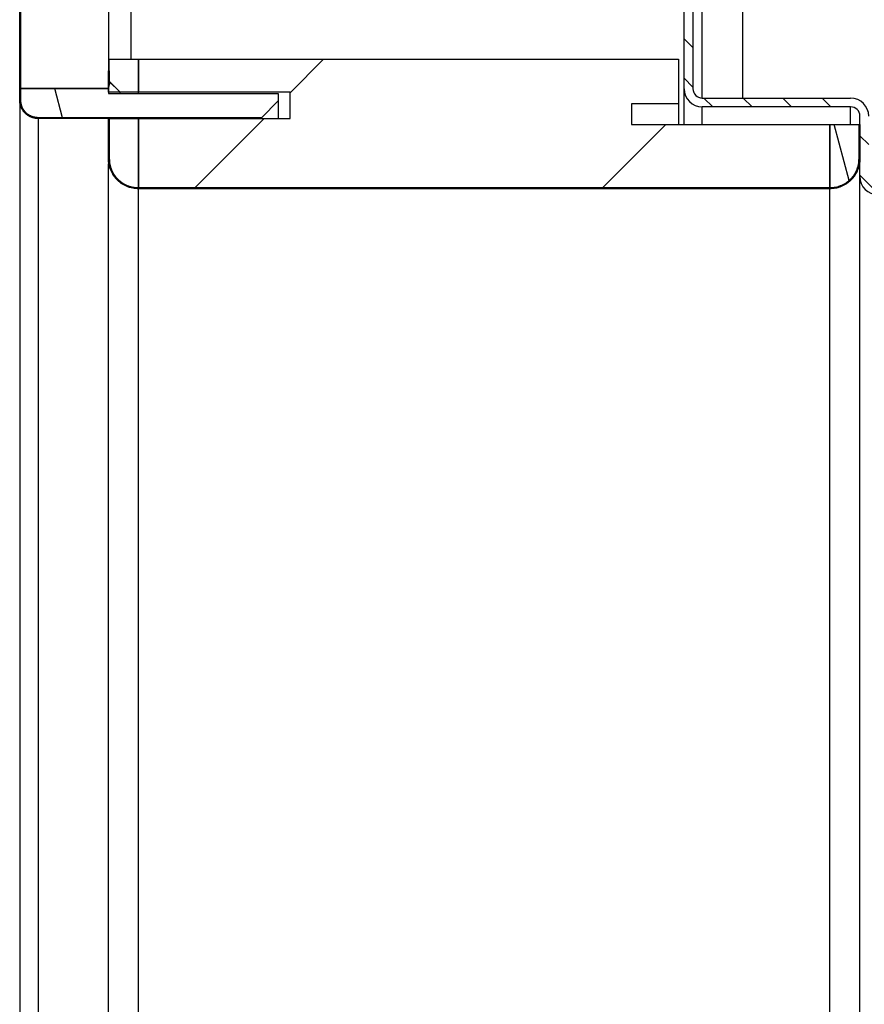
# Model space of a CAD drawing. Header units: millimetres. Extents: x -8500 to 4200, y 0 to 5940.
# Tile 220 of 256: x -617 to -473, y 3110 to 3278. Entities that reach past the tile are written whole.
import ezdxf

# ---------------------------------------------------------------- set-up
doc = ezdxf.new("R2010")
doc.units = ezdxf.units.MM
doc.layers.add('151', color=250, linetype='Continuous')
pattern_1 = [(134.954374, (-8500, 0), (-3.3702767, -3.3649133), [])]
pattern_2 = [(45, (-8500, 0), (-34.7985, 34.7985), [])]
pattern_3 = [(74.98479, (-8500, 0), (-4.5998944, 1.2338468), [])]

msp = doc.modelspace()

# ---------------------------------------------------------------- hatches: boundary and pattern name
at = {"layer": '151', "linetype": 'Continuous', "lineweight": -3}
h = msp.add_hatch(dxfattribs=at)
h.set_pattern_fill('ANSI31', color=256, scale=1.5, angle=89.9544, style=0)
h.set_pattern_definition(pattern_1)
edge = h.paths.add_edge_path(flags=0)
edge.add_line((-617.42, 3264.47), (-617.42, 3318.47))
edge.add_spline(control_points=[(-617.42, 3318.47), (-617.42, 3318.57), (-617.41, 3318.78), (-617.38, 3318.98), (-617.35, 3319.14), (-617.34, 3319.19), (-617.31, 3319.29), (-617.3, 3319.34), (-617.25, 3319.49), (-617.18, 3319.68), (-617.1, 3319.86), (-617.02, 3320), (-617, 3320.05), (-616.96, 3320.11), (-616.94, 3320.13), (-616.92, 3320.18), (-616.9, 3320.2), (-616.83, 3320.31), (-616.71, 3320.47), (-616.5, 3320.7), (-616.35, 3320.84), (-616.25, 3320.92), (-616.23, 3320.94), (-616.19, 3320.97), (-616.13, 3321.02), (-616.06, 3321.06), (-615.93, 3321.15), (-615.76, 3321.25), (-615.57, 3321.34), (-615.43, 3321.4), (-615.38, 3321.42), (-615.31, 3321.44), (-615.28, 3321.45), (-615.23, 3321.47), (-615.21, 3321.48), (-615.08, 3321.51), (-614.89, 3321.56), (-614.68, 3321.59), (-614.48, 3321.61), (-614.37, 3321.62), (-614.27, 3321.62)], knot_values=[0, 0, 0, 0, 0.0625, 0.125, 0.125, 0.15625, 0.15625, 0.1875, 0.1875, 0.25, 0.3125, 0.3125, 0.34375, 0.34375, 0.359375, 0.359375, 0.375, 0.375, 0.4375, 0.5, 0.5625, 0.5625, 0.578125, 0.578125, 0.59375, 0.625, 0.625, 0.6875, 0.75, 0.75, 0.78125, 0.78125, 0.796875, 0.796875, 0.8125, 0.8125, 0.875, 0.9375, 0.9375, 1, 1, 1, 1], degree=3, periodic=0)
edge.add_line((-614.27, 3321.62), (-598.42, 3321.62))
edge.add_line((-598.42, 3321.62), (-598.42, 3321.47))
edge.add_line((-598.42, 3321.47), (-614.27, 3321.47))
edge.add_spline(control_points=[(-614.27, 3321.47), (-614.37, 3321.47), (-614.47, 3321.46), (-614.66, 3321.44), (-614.86, 3321.42), (-615.05, 3321.37), (-615.16, 3321.33), (-615.19, 3321.33), (-615.23, 3321.31), (-615.26, 3321.3), (-615.33, 3321.28), (-615.37, 3321.26), (-615.51, 3321.2), (-615.69, 3321.12), (-615.85, 3321.02), (-615.98, 3320.94), (-616.04, 3320.89), (-616.1, 3320.85), (-616.13, 3320.82), (-616.15, 3320.8), (-616.25, 3320.73), (-616.4, 3320.59), (-616.59, 3320.38), (-616.71, 3320.22), (-616.78, 3320.12), (-616.79, 3320.1), (-616.82, 3320.05), (-616.83, 3320.03), (-616.87, 3319.97), (-616.89, 3319.93), (-616.96, 3319.8), (-617.05, 3319.62), (-617.11, 3319.44), (-617.15, 3319.3), (-617.17, 3319.25), (-617.19, 3319.15), (-617.2, 3319.1), (-617.23, 3318.96), (-617.26, 3318.76), (-617.27, 3318.57), (-617.27, 3318.47)], knot_values=[0, 0, 0, 0, 0.0625, 0.0625, 0.125, 0.1875, 0.1875, 0.203125, 0.203125, 0.21875, 0.21875, 0.25, 0.25, 0.3125, 0.375, 0.375, 0.40625, 0.421875, 0.421875, 0.4375, 0.4375, 0.5, 0.5625, 0.625, 0.625, 0.640625, 0.640625, 0.65625, 0.65625, 0.6875, 0.6875, 0.75, 0.8125, 0.8125, 0.84375, 0.84375, 0.875, 0.875, 0.9375, 1, 1, 1, 1], degree=3, periodic=0)
edge.add_line((-617.27, 3318.47), (-617.27, 3264.47))
edge.add_spline(control_points=[(-617.27, 3264.47), (-617.27, 3264.37), (-617.27, 3264.27), (-617.25, 3264.08), (-617.22, 3263.88), (-617.17, 3263.69), (-617.14, 3263.58), (-617.13, 3263.55), (-617.11, 3263.51), (-617.1, 3263.48), (-617.08, 3263.41), (-617.06, 3263.37), (-617.01, 3263.23), (-616.92, 3263.05), (-616.82, 3262.89), (-616.74, 3262.76), (-616.7, 3262.7), (-616.65, 3262.64), (-616.62, 3262.6), (-616.61, 3262.59), (-616.53, 3262.49), (-616.4, 3262.34), (-616.18, 3262.15), (-616.02, 3262.03), (-615.92, 3261.96), (-615.9, 3261.95), (-615.86, 3261.92), (-615.84, 3261.91), (-615.77, 3261.87), (-615.73, 3261.85), (-615.6, 3261.78), (-615.42, 3261.69), (-615.24, 3261.63), (-615.1, 3261.58), (-615.05, 3261.57), (-614.96, 3261.55), (-614.91, 3261.54), (-614.76, 3261.51), (-614.57, 3261.48), (-614.37, 3261.47), (-614.27, 3261.47)], knot_values=[0, 0, 0, 0, 0.0625, 0.0625, 0.125, 0.1875, 0.1875, 0.203125, 0.203125, 0.21875, 0.21875, 0.25, 0.25, 0.3125, 0.375, 0.375, 0.40625, 0.421875, 0.421875, 0.4375, 0.4375, 0.5, 0.5625, 0.625, 0.625, 0.640625, 0.640625, 0.65625, 0.65625, 0.6875, 0.6875, 0.75, 0.8125, 0.8125, 0.84375, 0.84375, 0.875, 0.875, 0.9375, 1, 1, 1, 1], degree=3, periodic=0)
edge.add_line((-614.27, 3261.47), (-576.27, 3261.47))
edge.add_line((-576.27, 3261.47), (-576.27, 3261.32))
edge.add_line((-576.27, 3261.32), (-614.27, 3261.32))
edge.add_spline(control_points=[(-614.27, 3261.32), (-614.37, 3261.32), (-614.58, 3261.33), (-614.79, 3261.36), (-614.94, 3261.39), (-614.99, 3261.4), (-615.09, 3261.43), (-615.14, 3261.44), (-615.29, 3261.49), (-615.48, 3261.55), (-615.67, 3261.64), (-615.8, 3261.72), (-615.85, 3261.74), (-615.91, 3261.78), (-615.94, 3261.79), (-615.98, 3261.82), (-616, 3261.84), (-616.11, 3261.91), (-616.27, 3262.03), (-616.5, 3262.24), (-616.64, 3262.39), (-616.72, 3262.49), (-616.74, 3262.51), (-616.77, 3262.55), (-616.82, 3262.61), (-616.86, 3262.68), (-616.95, 3262.81), (-617.05, 3262.98), (-617.14, 3263.17), (-617.2, 3263.31), (-617.22, 3263.36), (-617.25, 3263.43), (-617.25, 3263.46), (-617.27, 3263.51), (-617.28, 3263.53), (-617.32, 3263.65), (-617.37, 3263.85), (-617.4, 3264.06), (-617.42, 3264.26), (-617.42, 3264.36), (-617.42, 3264.47)], knot_values=[0, 0, 0, 0, 0.0625, 0.125, 0.125, 0.15625, 0.15625, 0.1875, 0.1875, 0.25, 0.3125, 0.3125, 0.34375, 0.34375, 0.359375, 0.359375, 0.375, 0.375, 0.4375, 0.5, 0.5625, 0.5625, 0.578125, 0.578125, 0.59375, 0.625, 0.625, 0.6875, 0.75, 0.75, 0.78125, 0.78125, 0.796875, 0.796875, 0.8125, 0.8125, 0.875, 0.9375, 0.9375, 1, 1, 1, 1], degree=3, periodic=0)
h = msp.add_hatch(dxfattribs=at)
h.set_pattern_fill('ANSI31', color=256, scale=1.5, angle=89.9544, style=0)
h.set_pattern_definition(pattern_1)
edge = h.paths.add_edge_path(flags=0)
edge.add_arc((-398.05, 3315.24), 3.08, 0, 90, ccw=False)
edge.add_line((-394.97, 3315.24), (-394.97, 3266.4))
edge.add_arc((-398.05, 3266.4), 3.08, 270, 360, ccw=False)
edge.add_line((-398.05, 3263.32), (-438.39, 3263.32))
edge.add_arc((-438.39, 3261.74), 1.58, 90, 180)
edge.add_line((-439.97, 3261.74), (-439.97, 3253.79))
edge.add_arc((-438.39, 3253.79), 1.58, 180, 275)
edge.add_line((-438.25, 3252.21), (-431.42, 3252.81))
edge.add_arc((-431.22, 3250.57), 2.25, -90, 95, ccw=False)
edge.add_line((-431.22, 3248.32), (-470.89, 3248.32))
edge.add_arc((-470.89, 3251.4), 3.08, 180, 270, ccw=False)
edge.add_line((-473.97, 3251.4), (-473.97, 3261.74))
edge.add_arc((-475.55, 3261.74), 1.58, 0, 90)
edge.add_line((-475.55, 3263.32), (-500.89, 3263.32))
edge.add_arc((-500.89, 3266.4), 3.08, 180, 270, ccw=False)
edge.add_line((-503.97, 3266.4), (-503.97, 3287.24))
edge.add_arc((-500.89, 3287.24), 3.08, 90, 180, ccw=False)
edge.add_line((-500.89, 3290.32), (-493.97, 3290.32))
edge.add_line((-493.97, 3290.32), (-493.97, 3288.82))
edge.add_line((-493.97, 3288.82), (-500.89, 3288.82))
edge.add_arc((-500.89, 3287.24), 1.58, 90, 180)
edge.add_line((-502.47, 3287.24), (-502.47, 3266.4))
edge.add_arc((-500.89, 3266.4), 1.58, 180, 270)
edge.add_line((-500.89, 3264.82), (-475.55, 3264.82))
edge.add_arc((-475.55, 3261.74), 3.08, 0, 90, ccw=False)
edge.add_line((-472.47, 3261.74), (-472.47, 3251.4))
edge.add_arc((-470.89, 3251.4), 1.58, 180, 270)
edge.add_line((-470.89, 3249.82), (-431.22, 3249.82))
edge.add_arc((-431.22, 3250.57), 0.75, 270, 455)
edge.add_line((-431.29, 3251.32), (-438.12, 3250.72))
edge.add_arc((-438.39, 3253.79), 3.08, 180, 275, ccw=False)
edge.add_line((-441.47, 3253.79), (-441.47, 3261.74))
edge.add_arc((-438.39, 3261.74), 3.08, 90, 180, ccw=False)
edge.add_line((-438.39, 3264.82), (-398.05, 3264.82))
edge.add_arc((-398.05, 3266.4), 1.58, 270, 360)
edge.add_line((-396.47, 3266.4), (-396.47, 3315.24))
edge.add_arc((-398.05, 3315.24), 1.58, 0, 90)
edge.add_line((-398.05, 3316.82), (-409.97, 3316.82))
edge.add_line((-409.97, 3316.82), (-409.97, 3318.32))
edge.add_line((-409.97, 3318.32), (-398.05, 3318.32))
h = msp.add_hatch(dxfattribs=at)
h.set_pattern_fill('ANSI31', color=256, scale=15.5, style=0)
h.set_pattern_definition(pattern_2)
h.paths.add_polyline_path([(-602.27, 3266.47), (-617.27, 3266.47), (-617.27, 3316.47), (-602.27, 3316.47)], flags=0)
h = msp.add_hatch(dxfattribs=at)
h.set_pattern_fill('ANSI31', color=256, scale=15.5, style=0)
h.set_pattern_definition(pattern_2)
h.paths.add_polyline_path([(-512.97, 3263.82), (-512.97, 3260.32), (-479.12, 3260.32), (-479.12, 3249.47), (-597.12, 3249.47), (-597.12, 3261.32), (-571.27, 3261.32), (-571.27, 3265.82), (-597.12, 3265.82), (-597.12, 3271.47), (-504.97, 3271.47), (-504.97, 3263.82)], flags=0)
h = msp.add_hatch(dxfattribs=at)
h.set_pattern_fill('ANSI31', color=256, scale=1.5, angle=29.9848, style=0)
h.set_pattern_definition(pattern_3)
h.paths.add_polyline_path([(-602.27, 3267.82), (-600.27, 3265.82), (-602.27, 3265.82)], flags=0)
h = msp.add_hatch(dxfattribs=at)
h.set_pattern_fill('ANSI31', color=256, scale=15.5, angle=59.9696, style=0)
h.set_pattern_definition([(104.9696, (-8500, 0), (-47.54238, -12.7119), [])])
edge = h.paths.add_edge_path(flags=0)
edge.add_spline(control_points=[(-614.27, 3261.47), (-614.37, 3261.47), (-614.57, 3261.48), (-614.76, 3261.51), (-614.91, 3261.54), (-614.96, 3261.55), (-615.05, 3261.57), (-615.1, 3261.58), (-615.24, 3261.63), (-615.42, 3261.69), (-615.6, 3261.78), (-615.73, 3261.85), (-615.77, 3261.87), (-615.84, 3261.91), (-615.86, 3261.92), (-615.9, 3261.95), (-615.92, 3261.96), (-616.02, 3262.03), (-616.18, 3262.15), (-616.4, 3262.34), (-616.53, 3262.49), (-616.61, 3262.59), (-616.62, 3262.6), (-616.65, 3262.64), (-616.7, 3262.7), (-616.74, 3262.76), (-616.82, 3262.89), (-616.92, 3263.05), (-617.01, 3263.23), (-617.06, 3263.37), (-617.08, 3263.41), (-617.1, 3263.48), (-617.11, 3263.51), (-617.13, 3263.55), (-617.14, 3263.58), (-617.17, 3263.69), (-617.22, 3263.88), (-617.25, 3264.08), (-617.27, 3264.27), (-617.27, 3264.37), (-617.27, 3264.47)], knot_values=[0, 0, 0, 0, 0.0625, 0.125, 0.125, 0.15625, 0.15625, 0.1875, 0.1875, 0.25, 0.3125, 0.3125, 0.34375, 0.34375, 0.359375, 0.359375, 0.375, 0.375, 0.4375, 0.5, 0.5625, 0.5625, 0.578125, 0.578125, 0.59375, 0.625, 0.625, 0.6875, 0.75, 0.75, 0.78125, 0.78125, 0.796875, 0.796875, 0.8125, 0.8125, 0.875, 0.9375, 0.9375, 1, 1, 1, 1], degree=3, periodic=0)
edge.add_line((-617.27, 3264.47), (-617.27, 3266.47))
edge.add_line((-617.27, 3266.47), (-602.27, 3266.47))
edge.add_line((-602.27, 3266.47), (-602.27, 3265.62))
edge.add_line((-602.27, 3265.62), (-573.27, 3265.62))
edge.add_line((-573.27, 3265.62), (-573.27, 3264.32))
edge.add_line((-573.27, 3264.32), (-576.12, 3261.47))
edge.add_line((-576.12, 3261.47), (-614.27, 3261.47))
h = msp.add_hatch(dxfattribs=at)
h.set_pattern_fill('ANSI31', color=256, scale=1.5, angle=29.9848, style=0)
h.set_pattern_definition(pattern_3)
edge = h.paths.add_edge_path(flags=0)
edge.add_line((-602.12, 3261.32), (-602.12, 3254.47))
edge.add_spline(control_points=[(-602.12, 3254.47), (-602.12, 3254.3), (-602.1, 3253.98), (-602.06, 3253.65), (-602.01, 3253.41), (-601.99, 3253.33), (-601.95, 3253.17), (-601.93, 3253.09), (-601.86, 3252.85), (-601.75, 3252.55), (-601.61, 3252.25), (-601.49, 3252.04), (-601.45, 3251.97), (-601.39, 3251.86), (-601.37, 3251.82), (-601.32, 3251.76), (-601.3, 3251.72), (-601.18, 3251.55), (-600.99, 3251.29), (-600.77, 3251.05), (-600.54, 3250.82), (-600.42, 3250.71), (-600.26, 3250.58), (-600.23, 3250.55), (-600.16, 3250.5), (-600.13, 3250.47), (-600.03, 3250.4), (-599.96, 3250.35), (-599.76, 3250.22), (-599.48, 3250.05), (-599.19, 3249.91), (-598.96, 3249.82), (-598.88, 3249.79), (-598.77, 3249.75), (-598.73, 3249.73), (-598.65, 3249.71), (-598.61, 3249.69), (-598.41, 3249.64), (-598.1, 3249.56), (-597.77, 3249.51), (-597.45, 3249.48), (-597.29, 3249.47), (-597.12, 3249.47)], knot_values=[0, 0, 0, 0, 0.0625, 0.125, 0.125, 0.15625, 0.15625, 0.1875, 0.1875, 0.25, 0.3125, 0.3125, 0.34375, 0.34375, 0.359375, 0.359375, 0.375, 0.375, 0.4375, 0.5, 0.5, 0.5625, 0.5625, 0.578125, 0.578125, 0.59375, 0.59375, 0.625, 0.625, 0.6875, 0.75, 0.75, 0.78125, 0.78125, 0.796875, 0.796875, 0.8125, 0.8125, 0.875, 0.9375, 0.9375, 1, 1, 1, 1], degree=3, periodic=0)
edge.add_line((-597.12, 3249.47), (-479.12, 3249.47))
edge.add_spline(control_points=[(-479.12, 3249.47), (-478.96, 3249.47), (-478.63, 3249.48), (-478.3, 3249.53), (-478.06, 3249.58), (-477.98, 3249.6), (-477.82, 3249.64), (-477.74, 3249.66), (-477.51, 3249.73), (-477.2, 3249.84), (-476.91, 3249.98), (-476.69, 3250.1), (-476.62, 3250.14), (-476.51, 3250.2), (-476.48, 3250.22), (-476.41, 3250.27), (-476.37, 3250.29), (-476.2, 3250.41), (-475.94, 3250.6), (-475.7, 3250.82), (-475.47, 3251.05), (-475.36, 3251.17), (-475.23, 3251.33), (-475.2, 3251.36), (-475.15, 3251.43), (-475.13, 3251.46), (-475.05, 3251.56), (-475.01, 3251.63), (-474.87, 3251.83), (-474.7, 3252.11), (-474.56, 3252.4), (-474.47, 3252.63), (-474.44, 3252.71), (-474.4, 3252.82), (-474.39, 3252.86), (-474.36, 3252.94), (-474.35, 3252.98), (-474.29, 3253.18), (-474.21, 3253.49), (-474.16, 3253.82), (-474.13, 3254.14), (-474.12, 3254.3), (-474.12, 3254.47)], knot_values=[0, 0, 0, 0, 0.0625, 0.125, 0.125, 0.15625, 0.15625, 0.1875, 0.1875, 0.25, 0.3125, 0.3125, 0.34375, 0.34375, 0.359375, 0.359375, 0.375, 0.375, 0.4375, 0.5, 0.5, 0.5625, 0.5625, 0.578125, 0.578125, 0.59375, 0.59375, 0.625, 0.625, 0.6875, 0.75, 0.75, 0.78125, 0.78125, 0.796875, 0.796875, 0.8125, 0.8125, 0.875, 0.9375, 0.9375, 1, 1, 1, 1], degree=3, periodic=0)
edge.add_line((-474.12, 3254.47), (-474.12, 3260.32))
edge.add_line((-474.12, 3260.32), (-473.97, 3260.32))
edge.add_line((-473.97, 3260.32), (-473.97, 3254.47))
edge.add_spline(control_points=[(-473.97, 3254.47), (-473.97, 3254.3), (-473.98, 3254.13), (-474.01, 3253.8), (-474.06, 3253.46), (-474.14, 3253.14), (-474.2, 3252.94), (-474.22, 3252.9), (-474.24, 3252.81), (-474.26, 3252.77), (-474.3, 3252.65), (-474.33, 3252.58), (-474.43, 3252.34), (-474.57, 3252.04), (-474.74, 3251.75), (-474.88, 3251.54), (-474.93, 3251.47), (-475.01, 3251.37), (-475.03, 3251.34), (-475.09, 3251.27), (-475.11, 3251.24), (-475.25, 3251.07), (-475.36, 3250.95), (-475.6, 3250.71), (-475.84, 3250.48), (-476.12, 3250.28), (-476.29, 3250.17), (-476.33, 3250.14), (-476.4, 3250.1), (-476.43, 3250.07), (-476.54, 3250.01), (-476.62, 3249.97), (-476.84, 3249.85), (-477.14, 3249.7), (-477.46, 3249.59), (-477.7, 3249.52), (-477.78, 3249.49), (-477.95, 3249.45), (-478.03, 3249.43), (-478.28, 3249.39), (-478.61, 3249.34), (-478.95, 3249.32), (-479.12, 3249.32)], knot_values=[0, 0, 0, 0, 0.0625, 0.0625, 0.125, 0.1875, 0.1875, 0.203125, 0.203125, 0.21875, 0.21875, 0.25, 0.25, 0.3125, 0.375, 0.375, 0.40625, 0.40625, 0.421875, 0.421875, 0.4375, 0.4375, 0.5, 0.5, 0.5625, 0.625, 0.625, 0.640625, 0.640625, 0.65625, 0.65625, 0.6875, 0.6875, 0.75, 0.8125, 0.8125, 0.84375, 0.84375, 0.875, 0.875, 0.9375, 1, 1, 1, 1], degree=3, periodic=0)
edge.add_line((-479.12, 3249.32), (-597.12, 3249.32))
edge.add_spline(control_points=[(-597.12, 3249.32), (-597.29, 3249.32), (-597.46, 3249.33), (-597.79, 3249.36), (-598.13, 3249.41), (-598.45, 3249.49), (-598.65, 3249.55), (-598.69, 3249.56), (-598.77, 3249.59), (-598.81, 3249.6), (-598.93, 3249.65), (-599.01, 3249.68), (-599.25, 3249.77), (-599.55, 3249.92), (-599.84, 3250.09), (-600.05, 3250.23), (-600.12, 3250.28), (-600.22, 3250.35), (-600.25, 3250.38), (-600.32, 3250.43), (-600.35, 3250.46), (-600.52, 3250.59), (-600.64, 3250.71), (-600.88, 3250.94), (-601.11, 3251.19), (-601.31, 3251.46), (-601.42, 3251.64), (-601.45, 3251.67), (-601.49, 3251.75), (-601.51, 3251.78), (-601.58, 3251.89), (-601.62, 3251.96), (-601.74, 3252.19), (-601.88, 3252.49), (-602, 3252.81), (-602.07, 3253.05), (-602.09, 3253.13), (-602.14, 3253.29), (-602.15, 3253.38), (-602.2, 3253.63), (-602.25, 3253.96), (-602.27, 3254.3), (-602.27, 3254.47)], knot_values=[0, 0, 0, 0, 0.0625, 0.0625, 0.125, 0.1875, 0.1875, 0.203125, 0.203125, 0.21875, 0.21875, 0.25, 0.25, 0.3125, 0.375, 0.375, 0.40625, 0.40625, 0.421875, 0.421875, 0.4375, 0.4375, 0.5, 0.5, 0.5625, 0.625, 0.625, 0.640625, 0.640625, 0.65625, 0.65625, 0.6875, 0.6875, 0.75, 0.8125, 0.8125, 0.84375, 0.84375, 0.875, 0.875, 0.9375, 1, 1, 1, 1], degree=3, periodic=0)
edge.add_line((-602.27, 3254.47), (-602.27, 3261.32))
edge.add_line((-602.27, 3261.32), (-602.12, 3261.32))
h = msp.add_hatch(dxfattribs=at)
h.set_pattern_fill('ANSI31', color=256, scale=1.5, angle=59.9696, style=0)
h.set_pattern_definition([(104.96958, (-8500, 0), (-4.6008755, -1.2301833), [])])
edge = h.paths.add_edge_path(flags=0)
edge.add_spline(control_points=[(-474.12, 3254.47), (-474.12, 3254.3), (-474.14, 3253.98), (-474.19, 3253.65), (-474.23, 3253.41), (-474.25, 3253.33), (-474.29, 3253.17), (-474.31, 3253.09), (-474.39, 3252.85), (-474.5, 3252.55), (-474.64, 3252.25), (-474.75, 3252.04), (-474.79, 3251.97), (-474.86, 3251.86), (-474.88, 3251.82), (-474.92, 3251.76), (-474.94, 3251.72), (-475.06, 3251.55), (-475.25, 3251.29), (-475.47, 3251.05), (-475.7, 3250.82), (-475.82, 3250.71), (-475.98, 3250.58), (-476.01, 3250.55), (-476.08, 3250.5), (-476.11, 3250.47), (-476.21, 3250.4), (-476.28, 3250.35), (-476.48, 3250.22), (-476.76, 3250.05), (-477.06, 3249.91), (-477.28, 3249.82), (-477.36, 3249.79), (-477.48, 3249.75), (-477.52, 3249.73), (-477.59, 3249.71), (-477.63, 3249.69), (-477.83, 3249.64), (-478.15, 3249.56), (-478.47, 3249.51), (-478.79, 3249.48), (-478.96, 3249.47), (-479.12, 3249.47)], knot_values=[0, 0, 0, 0, 0.0625, 0.125, 0.125, 0.15625, 0.15625, 0.1875, 0.1875, 0.25, 0.3125, 0.3125, 0.34375, 0.34375, 0.359375, 0.359375, 0.375, 0.375, 0.4375, 0.5, 0.5, 0.5625, 0.5625, 0.578125, 0.578125, 0.59375, 0.59375, 0.625, 0.625, 0.6875, 0.75, 0.75, 0.78125, 0.78125, 0.796875, 0.796875, 0.8125, 0.8125, 0.875, 0.9375, 0.9375, 1, 1, 1, 1], degree=3, periodic=0)
edge.add_line((-479.12, 3249.47), (-479.12, 3260.32))
edge.add_line((-479.12, 3260.32), (-474.12, 3260.32))
edge.add_line((-474.12, 3260.32), (-474.12, 3254.47))

# ---------------------------------------------------------------- linework, layer by layer
for p, q in [((-617.42, 3264.47), (-617.42, 3318.47)), ((-617.27, 3318.47), (-617.27, 3264.47)), ((-617.27, 3266.47), (-617.27, 3316.47)), ((-602.27, 3316.47), (-602.27, 3266.47)), ((-598.42, 3316.47), (-598.42, 3271.46)), ((-598.37, 3271.45), (-598.37, 3305.32)), ((-500.89, 3264.82), (-500.89, 3288.82)), ((-493.97, 3264.82), (-493.97, 3288.82)), ((-503.97, 3266.4), (-503.97, 3287.24)), ((-502.47, 3287.24), (-502.47, 3266.4)), ((-602.12, 3271.47), (-597.12, 3271.47)), ((-602.12, 3267.67), (-602.12, 3271.47)), ((-597.12, 3271.47), (-504.97, 3271.47)), ((-597.12, 3265.82), (-597.12, 3271.47)), ((-597.12, 3271.47), (-597.12, 3265.82)), ((-504.97, 3271.47), (-504.97, 3263.82)), ((-602.27, 3269.47), (-602.12, 3269.47)), ((-602.27, 3267.82), (-602.27, 3269.47)), ((-602.12, 3269.47), (-602.12, 3267.67)), ((-602.12, 3267.67), (-602.27, 3267.82)), ((-602.27, 3267.82), (-600.27, 3265.82)), ((-602.27, 3265.82), (-602.27, 3267.82)), ((-600.27, 3265.82), (-602.12, 3267.67)), ((-617.27, 3264.47), (-617.27, 3266.47)), ((-617.27, 3266.47), (-602.27, 3266.47)), ((-602.27, 3266.47), (-617.27, 3266.47)), ((-602.27, 3266.47), (-602.27, 3265.62)), ((-600.27, 3265.82), (-602.27, 3265.82)), ((-602.27, 3265.62), (-573.27, 3265.62)), ((-600.27, 3265.6), (-600.27, 3265.82)), ((-600.27, 3265.6), (-600.27, 3265.82)), ((-597.12, 3265.82), (-600.27, 3265.82)), ((-597.12, 3265.6), (-597.12, 3265.82)), ((-597.12, 3265.6), (-597.12, 3265.82)), ((-571.27, 3265.82), (-597.12, 3265.82)), ((-573.27, 3265.62), (-573.27, 3264.32)), ((-571.27, 3261.32), (-571.27, 3265.82)), ((-503.97, 3260.31), (-503.97, 3266.4)), ((-617.42, 3264.37), (-617.42, 1238.32)), ((-573.27, 3264.32), (-576.12, 3261.47)), ((-573.27, 3264.32), (-573.27, 3261.31)), ((-500.89, 3264.82), (-475.55, 3264.82)), ((-504.97, 3263.82), (-512.97, 3263.82)), ((-512.97, 3263.82), (-512.97, 3260.32)), ((-504.97, 3263.82), (-504.97, 3260.31)), ((-500.89, 3260.31), (-500.89, 3263.32)), ((-475.55, 3263.32), (-500.89, 3263.32)), ((-475.55, 3260.31), (-475.55, 3263.32)), ((-614.27, 3261.47), (-576.27, 3261.47)), ((-576.12, 3261.47), (-614.27, 3261.47)), ((-614.27, 3261.32), (-614.27, 1238.32)), ((-576.27, 3261.32), (-614.27, 3261.32)), ((-602.27, 3261.32), (-602.12, 3261.32)), ((-602.27, 3254.47), (-602.27, 3261.32)), ((-602.12, 3261.32), (-602.12, 3254.47)), ((-602.12, 3254.47), (-602.12, 3261.32)), ((-602.12, 3261.32), (-597.12, 3261.32)), ((-597.12, 3261.32), (-597.12, 3249.47)), ((-597.12, 3261.32), (-571.27, 3261.32)), ((-597.12, 3249.47), (-597.12, 3261.32)), ((-576.27, 3261.47), (-576.27, 3261.32)), ((-576.12, 3261.47), (-576.12, 3261.31)), ((-473.97, 3251.4), (-473.97, 3261.74)), ((-512.97, 3260.32), (-479.12, 3260.32)), ((-479.12, 3260.32), (-479.12, 3249.47)), ((-479.12, 3260.32), (-474.12, 3260.32)), ((-479.12, 3249.47), (-479.12, 3260.32)), ((-474.12, 3254.47), (-474.12, 3260.32)), ((-474.12, 3260.32), (-473.97, 3260.32)), ((-474.12, 3260.32), (-474.12, 3254.47)), ((-473.97, 3260.32), (-473.97, 3254.47)), ((-602.27, 1238.32), (-602.27, 3253.59)), ((-473.97, 1235.32), (-473.97, 3251.4)), ((-597.12, 3249.47), (-479.12, 3249.47)), ((-479.12, 3249.47), (-597.12, 3249.47)), ((-597.12, 1238.32), (-597.12, 3249.32)), ((-479.12, 3249.32), (-597.12, 3249.32)), ((-479.12, 1238.32), (-479.12, 3249.32))]:
    msp.add_line(p, q, dxfattribs=at)
for centre, radius, start, end in [((-500.89, 3266.4), 3.08, 180, 270), ((-500.89, 3266.4), 1.58, 180, 270), ((-475.55, 3261.74), 3.08, 0, 90), ((-475.55, 3261.74), 1.58, 0, 90), ((-470.89, 3251.4), 3.08, 180, 270)]:
    msp.add_arc(centre, radius, start, end, dxfattribs=at)
for points, knots in [([(-614.27, 3261.32), (-614.37, 3261.32), (-614.58, 3261.33), (-614.79, 3261.36), (-614.94, 3261.39), (-614.99, 3261.4), (-615.09, 3261.43), (-615.14, 3261.44), (-615.29, 3261.49), (-615.48, 3261.55), (-615.67, 3261.64), (-615.8, 3261.72), (-615.85, 3261.74), (-615.91, 3261.78), (-615.94, 3261.79), (-615.98, 3261.82), (-616, 3261.84), (-616.11, 3261.91), (-616.27, 3262.03), (-616.5, 3262.24), (-616.64, 3262.39), (-616.72, 3262.49), (-616.74, 3262.51), (-616.77, 3262.55), (-616.82, 3262.61), (-616.86, 3262.68), (-616.95, 3262.81), (-617.05, 3262.98), (-617.14, 3263.17), (-617.2, 3263.31), (-617.22, 3263.36), (-617.25, 3263.43), (-617.25, 3263.46), (-617.27, 3263.51), (-617.28, 3263.53), (-617.32, 3263.65), (-617.37, 3263.85), (-617.4, 3264.06), (-617.42, 3264.26), (-617.42, 3264.36), (-617.42, 3264.47)], [0, 0, 0, 0, 0.0625, 0.125, 0.125, 0.15625, 0.15625, 0.1875, 0.1875, 0.25, 0.3125, 0.3125, 0.34375, 0.34375, 0.359375, 0.359375, 0.375, 0.375, 0.4375, 0.5, 0.5625, 0.5625, 0.578125, 0.578125, 0.59375, 0.625, 0.625, 0.6875, 0.75, 0.75, 0.78125, 0.78125, 0.796875, 0.796875, 0.8125, 0.8125, 0.875, 0.9375, 0.9375, 1, 1, 1, 1]), ([(-617.27, 3264.47), (-617.27, 3264.37), (-617.27, 3264.27), (-617.25, 3264.08), (-617.22, 3263.88), (-617.17, 3263.69), (-617.14, 3263.58), (-617.13, 3263.55), (-617.11, 3263.51), (-617.1, 3263.48), (-617.08, 3263.41), (-617.06, 3263.37), (-617.01, 3263.23), (-616.92, 3263.05), (-616.82, 3262.89), (-616.74, 3262.76), (-616.7, 3262.7), (-616.65, 3262.64), (-616.62, 3262.6), (-616.61, 3262.59), (-616.53, 3262.49), (-616.4, 3262.34), (-616.18, 3262.15), (-616.02, 3262.03), (-615.92, 3261.96), (-615.9, 3261.95), (-615.86, 3261.92), (-615.84, 3261.91), (-615.77, 3261.87), (-615.73, 3261.85), (-615.6, 3261.78), (-615.42, 3261.69), (-615.24, 3261.63), (-615.1, 3261.58), (-615.05, 3261.57), (-614.96, 3261.55), (-614.91, 3261.54), (-614.76, 3261.51), (-614.57, 3261.48), (-614.37, 3261.47), (-614.27, 3261.47)], [0, 0, 0, 0, 0.0625, 0.0625, 0.125, 0.1875, 0.1875, 0.203125, 0.203125, 0.21875, 0.21875, 0.25, 0.25, 0.3125, 0.375, 0.375, 0.40625, 0.421875, 0.421875, 0.4375, 0.4375, 0.5, 0.5625, 0.625, 0.625, 0.640625, 0.640625, 0.65625, 0.65625, 0.6875, 0.6875, 0.75, 0.8125, 0.8125, 0.84375, 0.84375, 0.875, 0.875, 0.9375, 1, 1, 1, 1]), ([(-614.27, 3261.47), (-614.37, 3261.47), (-614.57, 3261.48), (-614.76, 3261.51), (-614.91, 3261.54), (-614.96, 3261.55), (-615.05, 3261.57), (-615.1, 3261.58), (-615.24, 3261.63), (-615.42, 3261.69), (-615.6, 3261.78), (-615.73, 3261.85), (-615.77, 3261.87), (-615.84, 3261.91), (-615.86, 3261.92), (-615.9, 3261.95), (-615.92, 3261.96), (-616.02, 3262.03), (-616.18, 3262.15), (-616.4, 3262.34), (-616.53, 3262.49), (-616.61, 3262.59), (-616.62, 3262.6), (-616.65, 3262.64), (-616.7, 3262.7), (-616.74, 3262.76), (-616.82, 3262.89), (-616.92, 3263.05), (-617.01, 3263.23), (-617.06, 3263.37), (-617.08, 3263.41), (-617.1, 3263.48), (-617.11, 3263.51), (-617.13, 3263.55), (-617.14, 3263.58), (-617.17, 3263.69), (-617.22, 3263.88), (-617.25, 3264.08), (-617.27, 3264.27), (-617.27, 3264.37), (-617.27, 3264.47)], [0, 0, 0, 0, 0.0625, 0.125, 0.125, 0.15625, 0.15625, 0.1875, 0.1875, 0.25, 0.3125, 0.3125, 0.34375, 0.34375, 0.359375, 0.359375, 0.375, 0.375, 0.4375, 0.5, 0.5625, 0.5625, 0.578125, 0.578125, 0.59375, 0.625, 0.625, 0.6875, 0.75, 0.75, 0.78125, 0.78125, 0.796875, 0.796875, 0.8125, 0.8125, 0.875, 0.9375, 0.9375, 1, 1, 1, 1]), ([(-597.12, 3249.32), (-597.29, 3249.32), (-597.46, 3249.33), (-597.79, 3249.36), (-598.13, 3249.41), (-598.45, 3249.49), (-598.65, 3249.55), (-598.69, 3249.56), (-598.77, 3249.59), (-598.81, 3249.6), (-598.93, 3249.65), (-599.01, 3249.68), (-599.25, 3249.77), (-599.55, 3249.92), (-599.84, 3250.09), (-600.05, 3250.23), (-600.12, 3250.28), (-600.22, 3250.35), (-600.25, 3250.38), (-600.32, 3250.43), (-600.35, 3250.46), (-600.52, 3250.59), (-600.64, 3250.71), (-600.88, 3250.94), (-601.11, 3251.19), (-601.31, 3251.46), (-601.42, 3251.64), (-601.45, 3251.67), (-601.49, 3251.75), (-601.51, 3251.78), (-601.58, 3251.89), (-601.62, 3251.96), (-601.74, 3252.19), (-601.88, 3252.49), (-602, 3252.81), (-602.07, 3253.05), (-602.09, 3253.13), (-602.14, 3253.29), (-602.15, 3253.38), (-602.2, 3253.63), (-602.25, 3253.96), (-602.27, 3254.3), (-602.27, 3254.47)], [0, 0, 0, 0, 0.0625, 0.0625, 0.125, 0.1875, 0.1875, 0.203125, 0.203125, 0.21875, 0.21875, 0.25, 0.25, 0.3125, 0.375, 0.375, 0.40625, 0.40625, 0.421875, 0.421875, 0.4375, 0.4375, 0.5, 0.5, 0.5625, 0.625, 0.625, 0.640625, 0.640625, 0.65625, 0.65625, 0.6875, 0.6875, 0.75, 0.8125, 0.8125, 0.84375, 0.84375, 0.875, 0.875, 0.9375, 1, 1, 1, 1]), ([(-602.12, 3254.47), (-602.12, 3254.3), (-602.1, 3253.98), (-602.06, 3253.65), (-602.01, 3253.41), (-601.99, 3253.33), (-601.95, 3253.17), (-601.93, 3253.09), (-601.86, 3252.85), (-601.75, 3252.55), (-601.61, 3252.25), (-601.49, 3252.04), (-601.45, 3251.97), (-601.39, 3251.86), (-601.37, 3251.82), (-601.32, 3251.76), (-601.3, 3251.72), (-601.18, 3251.55), (-600.99, 3251.29), (-600.77, 3251.05), (-600.54, 3250.82), (-600.42, 3250.71), (-600.26, 3250.58), (-600.23, 3250.55), (-600.16, 3250.5), (-600.13, 3250.47), (-600.03, 3250.4), (-599.96, 3250.35), (-599.76, 3250.22), (-599.48, 3250.05), (-599.19, 3249.91), (-598.96, 3249.82), (-598.88, 3249.79), (-598.77, 3249.75), (-598.73, 3249.73), (-598.65, 3249.71), (-598.61, 3249.69), (-598.41, 3249.64), (-598.1, 3249.56), (-597.77, 3249.51), (-597.45, 3249.48), (-597.29, 3249.47), (-597.12, 3249.47)], [0, 0, 0, 0, 0.0625, 0.125, 0.125, 0.15625, 0.15625, 0.1875, 0.1875, 0.25, 0.3125, 0.3125, 0.34375, 0.34375, 0.359375, 0.359375, 0.375, 0.375, 0.4375, 0.5, 0.5, 0.5625, 0.5625, 0.578125, 0.578125, 0.59375, 0.59375, 0.625, 0.625, 0.6875, 0.75, 0.75, 0.78125, 0.78125, 0.796875, 0.796875, 0.8125, 0.8125, 0.875, 0.9375, 0.9375, 1, 1, 1, 1]), ([(-597.12, 3249.47), (-597.29, 3249.47), (-597.61, 3249.48), (-597.94, 3249.53), (-598.18, 3249.58), (-598.26, 3249.6), (-598.42, 3249.64), (-598.5, 3249.66), (-598.73, 3249.73), (-599.04, 3249.84), (-599.34, 3249.98), (-599.55, 3250.1), (-599.62, 3250.14), (-599.73, 3250.2), (-599.76, 3250.22), (-599.83, 3250.27), (-599.87, 3250.29), (-600.04, 3250.41), (-600.3, 3250.6), (-600.54, 3250.82), (-600.77, 3251.05), (-600.88, 3251.17), (-601.01, 3251.33), (-601.04, 3251.36), (-601.09, 3251.43), (-601.11, 3251.46), (-601.19, 3251.56), (-601.24, 3251.63), (-601.37, 3251.83), (-601.54, 3252.11), (-601.68, 3252.4), (-601.77, 3252.63), (-601.8, 3252.71), (-601.84, 3252.82), (-601.86, 3252.86), (-601.88, 3252.94), (-601.89, 3252.98), (-601.95, 3253.18), (-602.03, 3253.49), (-602.08, 3253.82), (-602.11, 3254.14), (-602.12, 3254.3), (-602.12, 3254.47)], [0, 0, 0, 0, 0.0625, 0.125, 0.125, 0.15625, 0.15625, 0.1875, 0.1875, 0.25, 0.3125, 0.3125, 0.34375, 0.34375, 0.359375, 0.359375, 0.375, 0.375, 0.4375, 0.5, 0.5, 0.5625, 0.5625, 0.578125, 0.578125, 0.59375, 0.59375, 0.625, 0.625, 0.6875, 0.75, 0.75, 0.78125, 0.78125, 0.796875, 0.796875, 0.8125, 0.8125, 0.875, 0.9375, 0.9375, 1, 1, 1, 1]), ([(-479.12, 3249.47), (-478.96, 3249.47), (-478.63, 3249.48), (-478.3, 3249.53), (-478.06, 3249.58), (-477.98, 3249.6), (-477.82, 3249.64), (-477.74, 3249.66), (-477.51, 3249.73), (-477.2, 3249.84), (-476.91, 3249.98), (-476.69, 3250.1), (-476.62, 3250.14), (-476.51, 3250.2), (-476.48, 3250.22), (-476.41, 3250.27), (-476.37, 3250.29), (-476.2, 3250.41), (-475.94, 3250.6), (-475.7, 3250.82), (-475.47, 3251.05), (-475.36, 3251.17), (-475.23, 3251.33), (-475.2, 3251.36), (-475.15, 3251.43), (-475.13, 3251.46), (-475.05, 3251.56), (-475.01, 3251.63), (-474.87, 3251.83), (-474.7, 3252.11), (-474.56, 3252.4), (-474.47, 3252.63), (-474.44, 3252.71), (-474.4, 3252.82), (-474.39, 3252.86), (-474.36, 3252.94), (-474.35, 3252.98), (-474.29, 3253.18), (-474.21, 3253.49), (-474.16, 3253.82), (-474.13, 3254.14), (-474.12, 3254.3), (-474.12, 3254.47)], [0, 0, 0, 0, 0.0625, 0.125, 0.125, 0.15625, 0.15625, 0.1875, 0.1875, 0.25, 0.3125, 0.3125, 0.34375, 0.34375, 0.359375, 0.359375, 0.375, 0.375, 0.4375, 0.5, 0.5, 0.5625, 0.5625, 0.578125, 0.578125, 0.59375, 0.59375, 0.625, 0.625, 0.6875, 0.75, 0.75, 0.78125, 0.78125, 0.796875, 0.796875, 0.8125, 0.8125, 0.875, 0.9375, 0.9375, 1, 1, 1, 1]), ([(-474.12, 3254.47), (-474.12, 3254.3), (-474.14, 3253.98), (-474.19, 3253.65), (-474.23, 3253.41), (-474.25, 3253.33), (-474.29, 3253.17), (-474.31, 3253.09), (-474.39, 3252.85), (-474.5, 3252.55), (-474.64, 3252.25), (-474.75, 3252.04), (-474.79, 3251.97), (-474.86, 3251.86), (-474.88, 3251.82), (-474.92, 3251.76), (-474.94, 3251.72), (-475.06, 3251.55), (-475.25, 3251.29), (-475.47, 3251.05), (-475.7, 3250.82), (-475.82, 3250.71), (-475.98, 3250.58), (-476.01, 3250.55), (-476.08, 3250.5), (-476.11, 3250.47), (-476.21, 3250.4), (-476.28, 3250.35), (-476.48, 3250.22), (-476.76, 3250.05), (-477.06, 3249.91), (-477.28, 3249.82), (-477.36, 3249.79), (-477.48, 3249.75), (-477.52, 3249.73), (-477.59, 3249.71), (-477.63, 3249.69), (-477.83, 3249.64), (-478.15, 3249.56), (-478.47, 3249.51), (-478.79, 3249.48), (-478.96, 3249.47), (-479.12, 3249.47)], [0, 0, 0, 0, 0.0625, 0.125, 0.125, 0.15625, 0.15625, 0.1875, 0.1875, 0.25, 0.3125, 0.3125, 0.34375, 0.34375, 0.359375, 0.359375, 0.375, 0.375, 0.4375, 0.5, 0.5, 0.5625, 0.5625, 0.578125, 0.578125, 0.59375, 0.59375, 0.625, 0.625, 0.6875, 0.75, 0.75, 0.78125, 0.78125, 0.796875, 0.796875, 0.8125, 0.8125, 0.875, 0.9375, 0.9375, 1, 1, 1, 1]), ([(-473.97, 3254.47), (-473.97, 3254.3), (-473.98, 3254.13), (-474.01, 3253.8), (-474.06, 3253.46), (-474.14, 3253.14), (-474.2, 3252.94), (-474.22, 3252.9), (-474.24, 3252.81), (-474.26, 3252.77), (-474.3, 3252.65), (-474.33, 3252.58), (-474.43, 3252.34), (-474.57, 3252.04), (-474.74, 3251.75), (-474.88, 3251.54), (-474.93, 3251.47), (-475.01, 3251.37), (-475.03, 3251.34), (-475.09, 3251.27), (-475.11, 3251.24), (-475.25, 3251.07), (-475.36, 3250.95), (-475.6, 3250.71), (-475.84, 3250.48), (-476.12, 3250.28), (-476.29, 3250.17), (-476.33, 3250.14), (-476.4, 3250.1), (-476.43, 3250.07), (-476.54, 3250.01), (-476.62, 3249.97), (-476.84, 3249.85), (-477.14, 3249.7), (-477.46, 3249.59), (-477.7, 3249.52), (-477.78, 3249.49), (-477.95, 3249.45), (-478.03, 3249.43), (-478.28, 3249.39), (-478.61, 3249.34), (-478.95, 3249.32), (-479.12, 3249.32)], [0, 0, 0, 0, 0.0625, 0.0625, 0.125, 0.1875, 0.1875, 0.203125, 0.203125, 0.21875, 0.21875, 0.25, 0.25, 0.3125, 0.375, 0.375, 0.40625, 0.40625, 0.421875, 0.421875, 0.4375, 0.4375, 0.5, 0.5, 0.5625, 0.625, 0.625, 0.640625, 0.640625, 0.65625, 0.65625, 0.6875, 0.6875, 0.75, 0.8125, 0.8125, 0.84375, 0.84375, 0.875, 0.875, 0.9375, 1, 1, 1, 1])]:
    msp.add_open_spline(points, degree=3, knots=knots, dxfattribs=at)

doc.saveas('drawing.dxf')
